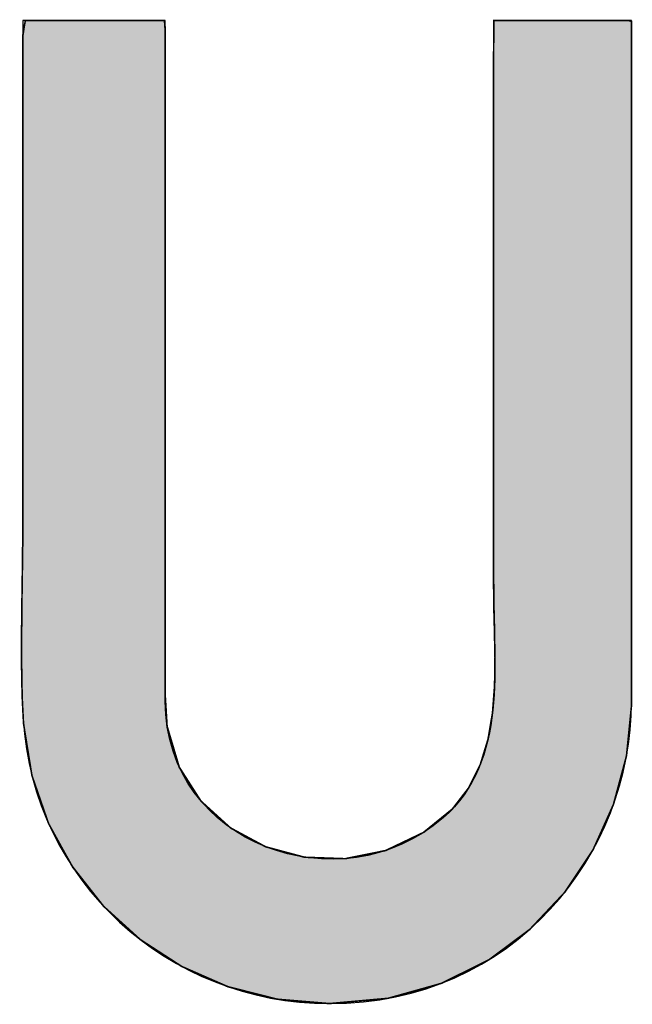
# Model space of a CAD drawing. Header units: inches. Extents: x 0 to 80, y 0 to 59.8.
# Tile 14 of 30: x 75.3 to 75.9, y 3.9 to 4.9. Entities that reach past the tile are written whole.
import ezdxf

# ---------------------------------------------------------------- set-up
doc = ezdxf.new("R2010")
doc.units = ezdxf.units.IN
doc.header["$MEASUREMENT"] = 0
doc.layers.add('Default', color=7, linetype='Continuous')

# ---------------------------------------------------------------- blocks, each defined once
blk = doc.blocks.new('block_2')
at = {"layer": 'Default', "linetype": 'Continuous'}
blk.add_hatch(color=7, dxfattribs=at).paths.add_polyline_path([(-0.08917, -0.00104), (-0.07624, 0.00012), (-0.06449, 0.00341), (-0.05402, 0.00859), (-0.0449, 0.01538), (-0.03722, 0.02353), (-0.03106, 0.03278), (-0.02651, 0.04288), (-0.02365, 0.05355), (-0.02256, 0.06454), (-0.02256, 0.06974), (-0.02256, 0.08261), (-0.02256, 0.10179), (-0.02256, 0.12489), (-0.02256, 0.14952), (-0.02256, 0.17328), (-0.02256, 0.19376), (-0.02256, 0.20859), (-0.02256, 0.21536), (-0.02325, 0.21554), (-0.02572, 0.21554), (-0.02951, 0.21554), (-0.03415, 0.21554), (-0.03913, 0.21554), (-0.04399, 0.21554), (-0.04822, 0.21554), (-0.05136, 0.21554), (-0.0529, 0.21554), (-0.05298, 0.20555), (-0.05298, 0.19182), (-0.05298, 0.1781), (-0.05298, 0.16437), (-0.05298, 0.15064), (-0.05298, 0.13691), (-0.05298, 0.12319), (-0.05298, 0.10946), (-0.05298, 0.09573), (-0.05294, 0.08709), (-0.05278, 0.08118), (-0.05266, 0.07513), (-0.05275, 0.06905), (-0.0532, 0.06305), (-0.05419, 0.05722), (-0.05589, 0.05167), (-0.05846, 0.0465), (-0.06206, 0.04183), (-0.06833, 0.03671), (-0.07676, 0.03268), (-0.08568, 0.03088), (-0.09464, 0.0312), (-0.10322, 0.0335), (-0.11097, 0.03766), (-0.11747, 0.04356), (-0.12227, 0.05106), (-0.12495, 0.06006), (-0.12535, 0.06663), (-0.12535, 0.07584), (-0.12535, 0.09244), (-0.12535, 0.11406), (-0.12535, 0.13829), (-0.12535, 0.16274), (-0.12535, 0.18501), (-0.12535, 0.20271), (-0.12535, 0.21343), (-0.1255, 0.21554), (-0.12726, 0.21554), (-0.13062, 0.21554), (-0.13508, 0.21554), (-0.14013, 0.21554), (-0.14527, 0.21554), (-0.15, 0.21554), (-0.15382, 0.21554), (-0.15622, 0.21554), (-0.15679, 0.21217), (-0.15679, 0.19985), (-0.15679, 0.18753), (-0.15679, 0.17521), (-0.15679, 0.16288), (-0.15679, 0.15056), (-0.15679, 0.13824), (-0.15679, 0.12592), (-0.15679, 0.1136), (-0.15679, 0.10269), (-0.15682, 0.0981), (-0.15688, 0.0935), (-0.15695, 0.0889), (-0.15701, 0.08428), (-0.15706, 0.07967), (-0.15706, 0.07506), (-0.15701, 0.07045), (-0.15688, 0.06585), (-0.15661, 0.06062), (-0.15476, 0.04922), (-0.15109, 0.03863), (-0.14576, 0.02898), (-0.13897, 0.02041), (-0.13088, 0.01308), (-0.12168, 0.00712), (-0.11154, 0.00268), (-0.10064, -0.00008)])
at = {"layer": 'Default', "color": 7, "linetype": 'Continuous'}
for p, q in [((-0.15622, 0.21554), (-0.15679, 0.21217)), ((-0.15622, 0.21554), (-0.15679, 0.21217)), ((-0.15622, 0.21554), (-0.15679, 0.21217)), ((-0.15382, 0.21554), (-0.15622, 0.21554)), ((-0.15382, 0.21554), (-0.15622, 0.21554)), ((-0.15382, 0.21554), (-0.15622, 0.21554)), ((-0.15, 0.21554), (-0.15382, 0.21554)), ((-0.15, 0.21554), (-0.15382, 0.21554)), ((-0.15, 0.21554), (-0.15382, 0.21554)), ((-0.14527, 0.21554), (-0.15, 0.21554)), ((-0.14527, 0.21554), (-0.15, 0.21554)), ((-0.14527, 0.21554), (-0.15, 0.21554)), ((-0.14013, 0.21554), (-0.14527, 0.21554)), ((-0.14013, 0.21554), (-0.14527, 0.21554)), ((-0.14013, 0.21554), (-0.14527, 0.21554)), ((-0.13508, 0.21554), (-0.14013, 0.21554)), ((-0.13508, 0.21554), (-0.14013, 0.21554)), ((-0.13508, 0.21554), (-0.14013, 0.21554)), ((-0.13062, 0.21554), (-0.13508, 0.21554)), ((-0.13062, 0.21554), (-0.13508, 0.21554)), ((-0.13062, 0.21554), (-0.13508, 0.21554)), ((-0.12726, 0.21554), (-0.13062, 0.21554)), ((-0.12726, 0.21554), (-0.13062, 0.21554)), ((-0.12726, 0.21554), (-0.13062, 0.21554)), ((-0.1255, 0.21554), (-0.12726, 0.21554)), ((-0.1255, 0.21554), (-0.12726, 0.21554)), ((-0.1255, 0.21554), (-0.12726, 0.21554)), ((-0.12535, 0.21343), (-0.1255, 0.21554)), ((-0.12535, 0.21343), (-0.1255, 0.21554)), ((-0.12535, 0.21343), (-0.1255, 0.21554)), ((-0.0529, 0.21554), (-0.05298, 0.20555)), ((-0.0529, 0.21554), (-0.05298, 0.20555)), ((-0.0529, 0.21554), (-0.05298, 0.20555)), ((-0.05136, 0.21554), (-0.0529, 0.21554)), ((-0.05136, 0.21554), (-0.0529, 0.21554)), ((-0.05136, 0.21554), (-0.0529, 0.21554)), ((-0.04822, 0.21554), (-0.05136, 0.21554)), ((-0.04822, 0.21554), (-0.05136, 0.21554)), ((-0.04822, 0.21554), (-0.05136, 0.21554)), ((-0.04399, 0.21554), (-0.04822, 0.21554)), ((-0.04399, 0.21554), (-0.04822, 0.21554)), ((-0.04399, 0.21554), (-0.04822, 0.21554)), ((-0.03913, 0.21554), (-0.04399, 0.21554)), ((-0.03913, 0.21554), (-0.04399, 0.21554)), ((-0.03913, 0.21554), (-0.04399, 0.21554)), ((-0.03415, 0.21554), (-0.03913, 0.21554)), ((-0.03415, 0.21554), (-0.03913, 0.21554)), ((-0.03415, 0.21554), (-0.03913, 0.21554)), ((-0.02951, 0.21554), (-0.03415, 0.21554)), ((-0.02951, 0.21554), (-0.03415, 0.21554)), ((-0.02951, 0.21554), (-0.03415, 0.21554)), ((-0.02572, 0.21554), (-0.02951, 0.21554)), ((-0.02572, 0.21554), (-0.02951, 0.21554)), ((-0.02572, 0.21554), (-0.02951, 0.21554)), ((-0.02325, 0.21554), (-0.02572, 0.21554)), ((-0.02325, 0.21554), (-0.02572, 0.21554)), ((-0.02325, 0.21554), (-0.02572, 0.21554)), ((-0.02256, 0.21536), (-0.02325, 0.21554)), ((-0.02256, 0.21536), (-0.02325, 0.21554)), ((-0.02256, 0.21536), (-0.02325, 0.21554)), ((-0.02256, 0.20859), (-0.02256, 0.21536)), ((-0.02256, 0.20859), (-0.02256, 0.21536)), ((-0.02256, 0.20859), (-0.02256, 0.21536)), ((-0.12535, 0.20271), (-0.12535, 0.21343)), ((-0.12535, 0.20271), (-0.12535, 0.21343)), ((-0.12535, 0.20271), (-0.12535, 0.21343)), ((-0.15679, 0.21217), (-0.15679, 0.19985)), ((-0.15679, 0.21217), (-0.15679, 0.19985)), ((-0.15679, 0.21217), (-0.15679, 0.19985)), ((-0.02256, 0.19376), (-0.02256, 0.20859)), ((-0.02256, 0.19376), (-0.02256, 0.20859)), ((-0.02256, 0.19376), (-0.02256, 0.20859)), ((-0.05298, 0.20555), (-0.05298, 0.19182)), ((-0.05298, 0.20555), (-0.05298, 0.19182)), ((-0.05298, 0.20555), (-0.05298, 0.19182)), ((-0.12535, 0.18501), (-0.12535, 0.20271)), ((-0.12535, 0.18501), (-0.12535, 0.20271)), ((-0.12535, 0.18501), (-0.12535, 0.20271)), ((-0.15679, 0.19985), (-0.15679, 0.18753)), ((-0.15679, 0.19985), (-0.15679, 0.18753)), ((-0.15679, 0.19985), (-0.15679, 0.18753)), ((-0.02256, 0.17328), (-0.02256, 0.19376)), ((-0.02256, 0.17328), (-0.02256, 0.19376)), ((-0.02256, 0.17328), (-0.02256, 0.19376)), ((-0.05298, 0.19182), (-0.05298, 0.1781)), ((-0.05298, 0.19182), (-0.05298, 0.1781)), ((-0.05298, 0.19182), (-0.05298, 0.1781)), ((-0.15679, 0.18753), (-0.15679, 0.17521)), ((-0.15679, 0.18753), (-0.15679, 0.17521)), ((-0.15679, 0.18753), (-0.15679, 0.17521)), ((-0.12535, 0.16274), (-0.12535, 0.18501)), ((-0.12535, 0.16274), (-0.12535, 0.18501)), ((-0.12535, 0.16274), (-0.12535, 0.18501)), ((-0.05298, 0.1781), (-0.05298, 0.16437)), ((-0.05298, 0.1781), (-0.05298, 0.16437)), ((-0.05298, 0.1781), (-0.05298, 0.16437)), ((-0.15679, 0.17521), (-0.15679, 0.16288)), ((-0.15679, 0.17521), (-0.15679, 0.16288)), ((-0.15679, 0.17521), (-0.15679, 0.16288)), ((-0.02256, 0.14952), (-0.02256, 0.17328)), ((-0.02256, 0.14952), (-0.02256, 0.17328)), ((-0.02256, 0.14952), (-0.02256, 0.17328)), ((-0.15679, 0.16288), (-0.15679, 0.15056)), ((-0.15679, 0.16288), (-0.15679, 0.15056)), ((-0.15679, 0.16288), (-0.15679, 0.15056)), ((-0.12535, 0.13829), (-0.12535, 0.16274)), ((-0.12535, 0.13829), (-0.12535, 0.16274)), ((-0.12535, 0.13829), (-0.12535, 0.16274)), ((-0.05298, 0.16437), (-0.05298, 0.15064)), ((-0.05298, 0.16437), (-0.05298, 0.15064)), ((-0.05298, 0.16437), (-0.05298, 0.15064)), ((-0.15679, 0.15056), (-0.15679, 0.13824)), ((-0.15679, 0.15056), (-0.15679, 0.13824)), ((-0.15679, 0.15056), (-0.15679, 0.13824)), ((-0.05298, 0.15064), (-0.05298, 0.13691)), ((-0.05298, 0.15064), (-0.05298, 0.13691)), ((-0.05298, 0.15064), (-0.05298, 0.13691)), ((-0.02256, 0.12489), (-0.02256, 0.14952)), ((-0.02256, 0.12489), (-0.02256, 0.14952)), ((-0.02256, 0.12489), (-0.02256, 0.14952)), ((-0.15679, 0.13824), (-0.15679, 0.12592)), ((-0.15679, 0.13824), (-0.15679, 0.12592)), ((-0.15679, 0.13824), (-0.15679, 0.12592)), ((-0.12535, 0.11406), (-0.12535, 0.13829)), ((-0.12535, 0.11406), (-0.12535, 0.13829)), ((-0.12535, 0.11406), (-0.12535, 0.13829)), ((-0.05298, 0.13691), (-0.05298, 0.12319)), ((-0.05298, 0.13691), (-0.05298, 0.12319)), ((-0.05298, 0.13691), (-0.05298, 0.12319)), ((-0.15679, 0.12592), (-0.15679, 0.1136)), ((-0.15679, 0.12592), (-0.15679, 0.1136)), ((-0.15679, 0.12592), (-0.15679, 0.1136)), ((-0.02256, 0.10179), (-0.02256, 0.12489)), ((-0.02256, 0.10179), (-0.02256, 0.12489)), ((-0.02256, 0.10179), (-0.02256, 0.12489)), ((-0.05298, 0.12319), (-0.05298, 0.10946)), ((-0.05298, 0.12319), (-0.05298, 0.10946)), ((-0.05298, 0.12319), (-0.05298, 0.10946)), ((-0.15679, 0.1136), (-0.15679, 0.10269)), ((-0.15679, 0.1136), (-0.15679, 0.10269)), ((-0.15679, 0.1136), (-0.15679, 0.10269)), ((-0.12535, 0.09244), (-0.12535, 0.11406)), ((-0.12535, 0.09244), (-0.12535, 0.11406)), ((-0.12535, 0.09244), (-0.12535, 0.11406)), ((-0.05298, 0.10946), (-0.05298, 0.09573)), ((-0.05298, 0.10946), (-0.05298, 0.09573)), ((-0.05298, 0.10946), (-0.05298, 0.09573)), ((-0.15679, 0.10269), (-0.15682, 0.0981)), ((-0.15679, 0.10269), (-0.15682, 0.0981)), ((-0.15679, 0.10269), (-0.15682, 0.0981)), ((-0.02256, 0.08261), (-0.02256, 0.10179)), ((-0.02256, 0.08261), (-0.02256, 0.10179)), ((-0.02256, 0.08261), (-0.02256, 0.10179)), ((-0.15682, 0.0981), (-0.15688, 0.0935)), ((-0.15682, 0.0981), (-0.15688, 0.0935)), ((-0.15682, 0.0981), (-0.15688, 0.0935)), ((-0.05298, 0.09573), (-0.05294, 0.08709)), ((-0.05298, 0.09573), (-0.05294, 0.08709)), ((-0.05298, 0.09573), (-0.05294, 0.08709)), ((-0.15688, 0.0935), (-0.15695, 0.0889)), ((-0.15688, 0.0935), (-0.15695, 0.0889)), ((-0.15688, 0.0935), (-0.15695, 0.0889)), ((-0.12535, 0.07584), (-0.12535, 0.09244)), ((-0.12535, 0.07584), (-0.12535, 0.09244)), ((-0.12535, 0.07584), (-0.12535, 0.09244)), ((-0.15695, 0.0889), (-0.15701, 0.08428)), ((-0.15695, 0.0889), (-0.15701, 0.08428)), ((-0.15695, 0.0889), (-0.15701, 0.08428)), ((-0.05294, 0.08709), (-0.05278, 0.08118)), ((-0.05294, 0.08709), (-0.05278, 0.08118)), ((-0.05294, 0.08709), (-0.05278, 0.08118)), ((-0.15701, 0.08428), (-0.15706, 0.07967)), ((-0.15701, 0.08428), (-0.15706, 0.07967)), ((-0.15701, 0.08428), (-0.15706, 0.07967)), ((-0.02256, 0.06974), (-0.02256, 0.08261)), ((-0.02256, 0.06974), (-0.02256, 0.08261)), ((-0.02256, 0.06974), (-0.02256, 0.08261)), ((-0.05278, 0.08118), (-0.05266, 0.07513)), ((-0.05278, 0.08118), (-0.05266, 0.07513)), ((-0.05278, 0.08118), (-0.05266, 0.07513)), ((-0.15706, 0.07967), (-0.15706, 0.07506)), ((-0.15706, 0.07967), (-0.15706, 0.07506)), ((-0.15706, 0.07967), (-0.15706, 0.07506)), ((-0.15706, 0.07506), (-0.15701, 0.07045)), ((-0.15706, 0.07506), (-0.15701, 0.07045)), ((-0.15706, 0.07506), (-0.15701, 0.07045)), ((-0.12535, 0.06663), (-0.12535, 0.07584)), ((-0.12535, 0.06663), (-0.12535, 0.07584)), ((-0.12535, 0.06663), (-0.12535, 0.07584)), ((-0.05266, 0.07513), (-0.05275, 0.06905)), ((-0.05266, 0.07513), (-0.05275, 0.06905)), ((-0.05266, 0.07513), (-0.05275, 0.06905)), ((-0.15701, 0.07045), (-0.15688, 0.06585)), ((-0.15701, 0.07045), (-0.15688, 0.06585)), ((-0.15701, 0.07045), (-0.15688, 0.06585)), ((-0.02256, 0.06454), (-0.02256, 0.06974)), ((-0.02256, 0.06454), (-0.02256, 0.06974)), ((-0.02256, 0.06454), (-0.02256, 0.06974)), ((-0.05275, 0.06905), (-0.0532, 0.06305)), ((-0.05275, 0.06905), (-0.0532, 0.06305)), ((-0.05275, 0.06905), (-0.0532, 0.06305)), ((-0.15688, 0.06585), (-0.15661, 0.06062)), ((-0.15688, 0.06585), (-0.15661, 0.06062)), ((-0.15688, 0.06585), (-0.15661, 0.06062)), ((-0.12495, 0.06006), (-0.12535, 0.06663)), ((-0.12495, 0.06006), (-0.12535, 0.06663)), ((-0.12495, 0.06006), (-0.12535, 0.06663)), ((-0.0532, 0.06305), (-0.05419, 0.05722)), ((-0.0532, 0.06305), (-0.05419, 0.05722)), ((-0.0532, 0.06305), (-0.05419, 0.05722)), ((-0.02365, 0.05355), (-0.02256, 0.06454)), ((-0.02365, 0.05355), (-0.02256, 0.06454)), ((-0.02365, 0.05355), (-0.02256, 0.06454)), ((-0.15661, 0.06062), (-0.15476, 0.04922)), ((-0.15661, 0.06062), (-0.15476, 0.04922)), ((-0.15661, 0.06062), (-0.15476, 0.04922)), ((-0.12227, 0.05106), (-0.12495, 0.06006)), ((-0.12227, 0.05106), (-0.12495, 0.06006)), ((-0.12227, 0.05106), (-0.12495, 0.06006)), ((-0.05419, 0.05722), (-0.05589, 0.05167)), ((-0.05419, 0.05722), (-0.05589, 0.05167)), ((-0.05419, 0.05722), (-0.05589, 0.05167)), ((-0.02651, 0.04288), (-0.02365, 0.05355)), ((-0.02651, 0.04288), (-0.02365, 0.05355)), ((-0.02651, 0.04288), (-0.02365, 0.05355)), ((-0.11747, 0.04356), (-0.12227, 0.05106)), ((-0.11747, 0.04356), (-0.12227, 0.05106)), ((-0.11747, 0.04356), (-0.12227, 0.05106)), ((-0.05589, 0.05167), (-0.05846, 0.0465)), ((-0.05589, 0.05167), (-0.05846, 0.0465)), ((-0.05589, 0.05167), (-0.05846, 0.0465)), ((-0.15476, 0.04922), (-0.15109, 0.03863)), ((-0.15476, 0.04922), (-0.15109, 0.03863)), ((-0.15476, 0.04922), (-0.15109, 0.03863)), ((-0.05846, 0.0465), (-0.06206, 0.04183)), ((-0.05846, 0.0465), (-0.06206, 0.04183)), ((-0.05846, 0.0465), (-0.06206, 0.04183)), ((-0.11097, 0.03766), (-0.11747, 0.04356)), ((-0.11097, 0.03766), (-0.11747, 0.04356)), ((-0.11097, 0.03766), (-0.11747, 0.04356)), ((-0.06206, 0.04183), (-0.06833, 0.03671)), ((-0.06206, 0.04183), (-0.06833, 0.03671)), ((-0.06206, 0.04183), (-0.06833, 0.03671)), ((-0.03106, 0.03278), (-0.02651, 0.04288)), ((-0.03106, 0.03278), (-0.02651, 0.04288)), ((-0.03106, 0.03278), (-0.02651, 0.04288)), ((-0.15109, 0.03863), (-0.14576, 0.02898)), ((-0.15109, 0.03863), (-0.14576, 0.02898)), ((-0.15109, 0.03863), (-0.14576, 0.02898)), ((-0.10322, 0.0335), (-0.11097, 0.03766)), ((-0.10322, 0.0335), (-0.11097, 0.03766)), ((-0.10322, 0.0335), (-0.11097, 0.03766)), ((-0.06833, 0.03671), (-0.07676, 0.03268)), ((-0.06833, 0.03671), (-0.07676, 0.03268)), ((-0.06833, 0.03671), (-0.07676, 0.03268)), ((-0.09464, 0.0312), (-0.10322, 0.0335)), ((-0.09464, 0.0312), (-0.10322, 0.0335)), ((-0.09464, 0.0312), (-0.10322, 0.0335)), ((-0.07676, 0.03268), (-0.08568, 0.03088)), ((-0.07676, 0.03268), (-0.08568, 0.03088)), ((-0.07676, 0.03268), (-0.08568, 0.03088)), ((-0.03722, 0.02353), (-0.03106, 0.03278)), ((-0.03722, 0.02353), (-0.03106, 0.03278)), ((-0.03722, 0.02353), (-0.03106, 0.03278)), ((-0.08568, 0.03088), (-0.09464, 0.0312)), ((-0.08568, 0.03088), (-0.09464, 0.0312)), ((-0.08568, 0.03088), (-0.09464, 0.0312)), ((-0.14576, 0.02898), (-0.13897, 0.02041)), ((-0.14576, 0.02898), (-0.13897, 0.02041)), ((-0.14576, 0.02898), (-0.13897, 0.02041)), ((-0.0449, 0.01538), (-0.03722, 0.02353)), ((-0.0449, 0.01538), (-0.03722, 0.02353)), ((-0.0449, 0.01538), (-0.03722, 0.02353)), ((-0.13897, 0.02041), (-0.13088, 0.01308)), ((-0.13897, 0.02041), (-0.13088, 0.01308)), ((-0.13897, 0.02041), (-0.13088, 0.01308)), ((-0.05402, 0.00859), (-0.0449, 0.01538)), ((-0.05402, 0.00859), (-0.0449, 0.01538)), ((-0.05402, 0.00859), (-0.0449, 0.01538)), ((-0.13088, 0.01308), (-0.12168, 0.00712)), ((-0.13088, 0.01308), (-0.12168, 0.00712)), ((-0.13088, 0.01308), (-0.12168, 0.00712)), ((-0.12168, 0.00712), (-0.11154, 0.00268)), ((-0.12168, 0.00712), (-0.11154, 0.00268)), ((-0.12168, 0.00712), (-0.11154, 0.00268)), ((-0.06449, 0.00341), (-0.05402, 0.00859)), ((-0.06449, 0.00341), (-0.05402, 0.00859)), ((-0.06449, 0.00341), (-0.05402, 0.00859)), ((-0.11154, 0.00268), (-0.10064, -0.00008)), ((-0.11154, 0.00268), (-0.10064, -0.00008)), ((-0.11154, 0.00268), (-0.10064, -0.00008)), ((-0.07624, 0.00012), (-0.06449, 0.00341)), ((-0.07624, 0.00012), (-0.06449, 0.00341)), ((-0.07624, 0.00012), (-0.06449, 0.00341)), ((-0.08917, -0.00104), (-0.07624, 0.00012)), ((-0.08917, -0.00104), (-0.07624, 0.00012)), ((-0.08917, -0.00104), (-0.07624, 0.00012)), ((-0.10064, -0.00008), (-0.08917, -0.00104)), ((-0.10064, -0.00008), (-0.08917, -0.00104)), ((-0.10064, -0.00008), (-0.08917, -0.00104))]:
    blk.add_line(p, q, dxfattribs=at)
at = {"layer": 'Default', "color": 7, "linetype": 'Continuous', "const_width": 0.00035}
blk.add_lwpolyline([(-0.08917, -0.00104), (-0.07624, 0.00012), (-0.06449, 0.00341), (-0.05402, 0.00859), (-0.0449, 0.01538), (-0.03722, 0.02353), (-0.03106, 0.03278), (-0.02651, 0.04288), (-0.02365, 0.05355), (-0.02256, 0.06454), (-0.02256, 0.06974), (-0.02256, 0.08261), (-0.02256, 0.10179), (-0.02256, 0.12489), (-0.02256, 0.14952), (-0.02256, 0.17328), (-0.02256, 0.19376), (-0.02256, 0.20859), (-0.02256, 0.21536), (-0.02325, 0.21554), (-0.02572, 0.21554), (-0.02951, 0.21554), (-0.03415, 0.21554), (-0.03913, 0.21554), (-0.04399, 0.21554), (-0.04822, 0.21554), (-0.05136, 0.21554), (-0.0529, 0.21554), (-0.05298, 0.20555), (-0.05298, 0.19182), (-0.05298, 0.1781), (-0.05298, 0.16437), (-0.05298, 0.15064), (-0.05298, 0.13691), (-0.05298, 0.12319), (-0.05298, 0.10946), (-0.05298, 0.09573), (-0.05294, 0.08709), (-0.05278, 0.08118), (-0.05266, 0.07513), (-0.05275, 0.06905), (-0.0532, 0.06305), (-0.05419, 0.05722), (-0.05589, 0.05167), (-0.05846, 0.0465), (-0.06206, 0.04183), (-0.06833, 0.03671), (-0.07676, 0.03268), (-0.08568, 0.03088), (-0.09464, 0.0312), (-0.10322, 0.0335), (-0.11097, 0.03766), (-0.11747, 0.04356), (-0.12227, 0.05106), (-0.12495, 0.06006), (-0.12535, 0.06663), (-0.12535, 0.07584), (-0.12535, 0.09244), (-0.12535, 0.11406), (-0.12535, 0.13829), (-0.12535, 0.16274), (-0.12535, 0.18501), (-0.12535, 0.20271), (-0.12535, 0.21343), (-0.1255, 0.21554), (-0.12726, 0.21554), (-0.13062, 0.21554), (-0.13508, 0.21554), (-0.14013, 0.21554), (-0.14527, 0.21554), (-0.15, 0.21554), (-0.15382, 0.21554), (-0.15622, 0.21554), (-0.15679, 0.21217), (-0.15679, 0.19985), (-0.15679, 0.18753), (-0.15679, 0.17521), (-0.15679, 0.16288), (-0.15679, 0.15056), (-0.15679, 0.13824), (-0.15679, 0.12592), (-0.15679, 0.1136), (-0.15679, 0.10269), (-0.15682, 0.0981), (-0.15688, 0.0935), (-0.15695, 0.0889), (-0.15701, 0.08428), (-0.15706, 0.07967), (-0.15706, 0.07506), (-0.15701, 0.07045), (-0.15688, 0.06585), (-0.15661, 0.06062), (-0.15476, 0.04922), (-0.15109, 0.03863), (-0.14576, 0.02898), (-0.13897, 0.02041), (-0.13088, 0.01308), (-0.12168, 0.00712), (-0.11154, 0.00268), (-0.10064, -0.00008), (-0.08917, -0.00104)], close=True, dxfattribs=at)
at = {"layer": 'Default', "color": 7, "linetype": 'Continuous'}
for points in [[(-0.15679, 0.21554), (-0.15679, 0.17819), (-0.15679, 0.14086), (-0.15679, 0.10352), (-0.15679, 0.08965), (-0.15747, 0.07555), (-0.15668, 0.06169), (-0.15458, 0.02593), (-0.12465, -0.00104), (-0.08917, -0.00104)], [(-0.05298, 0.21554), (-0.05298, 0.17394), (-0.05298, 0.13234), (-0.05298, 0.09074), (-0.05298, 0.07366), (-0.04971, 0.05237), (-0.06409, 0.03989), (-0.08675, 0.02022), (-0.12535, 0.03397), (-0.12535, 0.06554)]]:
    blk.add_open_spline(points, degree=3, knots=[0, 0, 0, 0, 0.333333, 0.333333, 0.333333, 0.666667, 0.666667, 0.666667, 1, 1, 1, 1], dxfattribs=at)
for points in [[(-0.12535, 0.21554), (-0.12535, 0.21554), (-0.15679, 0.21554), (-0.15679, 0.21554)], [(-0.12535, 0.06554), (-0.12535, 0.06554), (-0.12535, 0.21554), (-0.12535, 0.21554)], [(-0.02256, 0.21554), (-0.02256, 0.21554), (-0.05298, 0.21554), (-0.05298, 0.21554)], [(-0.02256, 0.06554), (-0.02256, 0.06554), (-0.02256, 0.21554), (-0.02256, 0.21554)], [(-0.08917, -0.00104), (-0.04827, -0.00104), (-0.02256, 0.032), (-0.02256, 0.06554)]]:
    blk.add_open_spline(points, degree=3, dxfattribs=at)
blk = doc.blocks.new('Block1')
at = {"layer": 'Default', "color": 7}
blk.add_blockref('block_2', (0.59392, -0.29302), dxfattribs=at)
blk = doc.blocks.new('Block13')
at = {"layer": 'Default', "color": 7}
blk.add_blockref('Block1', (2.10868, 1.08461), dxfattribs=at)
blk = doc.blocks.new('Block11')
at = {"layer": 'Default', "color": 7}
blk.add_blockref('Block13', (0, 0), dxfattribs=at)
blk = doc.blocks.new('Block10')
at = {"layer": 'Default', "color": 7}
blk.add_blockref('Block11', (0, 0), dxfattribs=at)
blk = doc.blocks.new('Block2')
at = {"layer": 'Default', "color": 7, "xscale": 15, "yscale": 15, "zscale": 15}
blk.add_blockref('Block10', (0, 0), dxfattribs=at)
blk = doc.blocks.new('Block222')
at = {"layer": 'Default', "color": 7}
blk.add_blockref('Block2', (53.8344, -49.5033), dxfattribs=at)

msp = doc.modelspace()

# ---------------------------------------------------------------- block references
at = {"layer": 'Default', "color": 7, "xscale": 0.325, "yscale": 0.325, "zscale": 0.325}
msp.add_blockref('Block222', (45.3678, 16.0888), dxfattribs=at)

doc.saveas('drawing.dxf')
